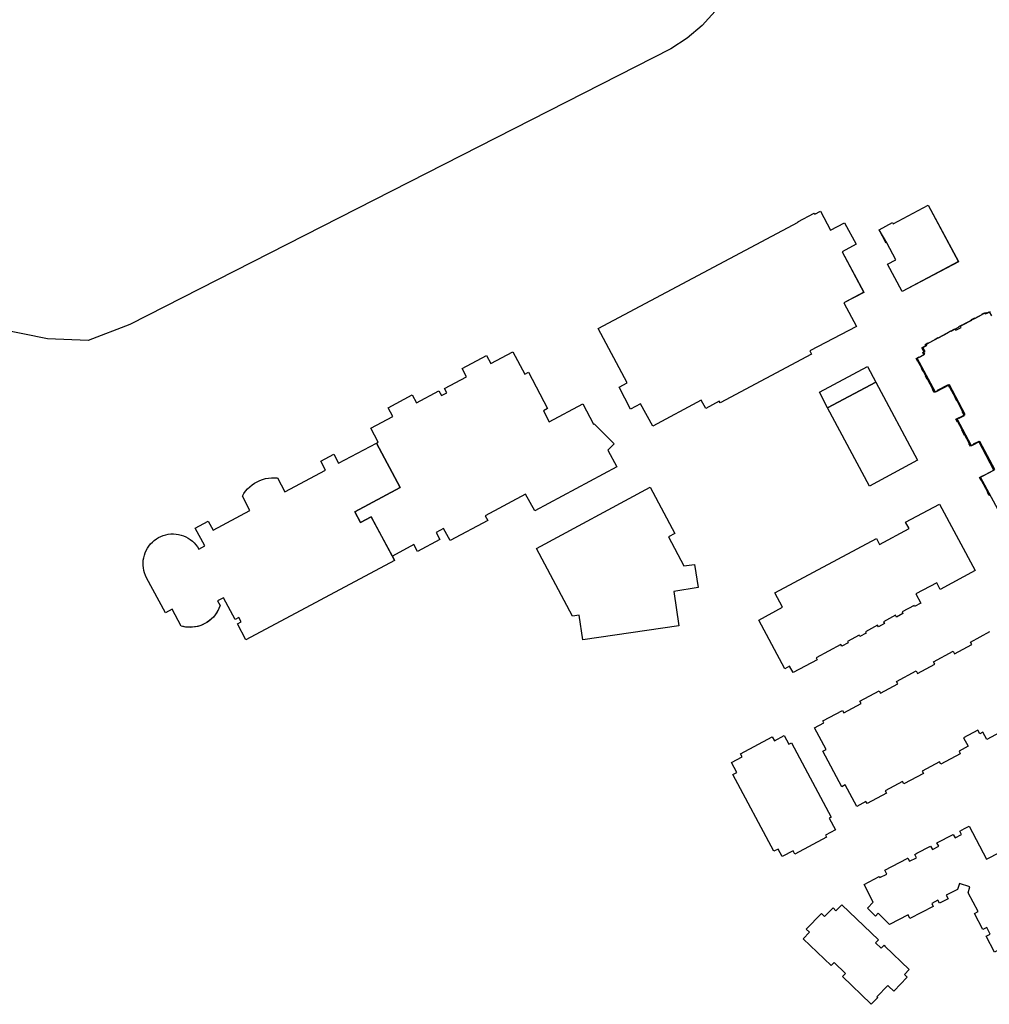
# Model space of a CAD drawing. Header units: inches. Extents: x 480978 to 483416, y 5454526 to 5457823.
# Tile 8 of 53: x 482496 to 482844, y 5455567 to 5455920. Entities that reach past the tile are written whole.
import ezdxf

# ---------------------------------------------------------------- set-up
doc = ezdxf.new("R2010")
doc.units = ezdxf.units.IN
doc.header["$MEASUREMENT"] = 0
for name, color, linetype in [('ubcv_building_records', 10, 'Continuous'), ('ubcv_buildings', 10, 'Continuous'), ('ubcv_buildings_uc', 10, 'Continuous'), ('ubcv_subbuildings', 10, 'Continuous')]:
    doc.layers.add(name, color=color, linetype=linetype)

# ---------------------------------------------------------------- blocks, each defined once
blk = doc.blocks.new('ubcv_buildings_cad_ACAD_1_FMEBLOCK4')
at = {"layer": 'ubcv_buildings_uc'}
for points in [[(16.01, 31.94), (22.21, 20.05), (27.06, 22.56), (28.45, 19.92), (29.83, 20.69), (32.91, 14.78), (31.55, 14.07), (32.68, 11.93), (34.03, 12.63), (38.51, 4.04), (37.22, 3.37), (38.47, 1.01), (39.74, 1.67), (40.17, 0.86), (43.57, -5.68), (37.82, -8.68), (37.69, -8.4), (35.55, -9.51), (35.69, -9.79), (35.75, -9.92), (36.17, -10.73), (27.77, -15.2), (26.37, -12.52), (25.07, -13.19), (22.1, -7.49), (23.48, -6.79), (22.24, -4.37), (20.86, -5.1), (17.88, 0.62), (19.19, 1.3), (15.62, 7.97), (16.25, 10.19), (12.45, 11.35), (11.73, 9.26), (7.69, 7.14), (8.38, 5.89), (5.34, 4.32), (4.76, 5.43), (2.51, 4.26), (3.06, 3.15), (-5.27, -1.15), (-5.9, 0.08), (-12.64, -3.33), (-16.64, 0.7), (-17.68, -0.36), (-20.57, 2.5), (-18.43, 4.66), (-21.73, 11.03), (-16.29, 13.88), (-16.08, 13.48), (-13.57, 14.73), (-14.33, 16.18), (-6.31, 20.35), (-6.15, 20.43), (-6.01, 20.5), (-5.4, 19.32), (-2.95, 20.59), (-3.56, 21.78), (-2.76, 22.2), (2.14, 24.74), (2.77, 23.53), (5.03, 24.7), (4.4, 25.91), (10.27, 28.96), (10.92, 27.73), (13.23, 28.92), (12.58, 30.16), (14.3, 31.05)], [(-29.67, 3.78), (-16.58, -8.85), (-17.59, -9.9), (-15.61, -11.82), (-14.59, -10.76), (-14.27, -11.07), (-5.55, -19.49), (-7.27, -21.27), (-6.29, -22.23), (-6.37, -22.31), (-10.96, -27.07), (-11.12, -27.24), (-12.95, -25.48), (-13.24, -25.19), (-17.16, -29.24), (-16.86, -29.53), (-19.19, -31.94), (-19.3, -31.83), (-29.46, -22.03), (-29.53, -21.96), (-28.45, -20.84), (-32.5, -16.94), (-33.57, -18.06), (-43.57, -8.41), (-41.38, -6.13), (-42.48, -5.06), (-37.01, 0.6), (-35.93, -0.44), (-32.89, 2.7), (-31.82, 1.63)]]:
    blk.add_lwpolyline(points, close=True, dxfattribs=at)
blk = doc.blocks.new('ubcv_buildings_cad_ACAD_1_FMEBLOCK41')
at = {"layer": 'ubcv_building_records'}
for points in [[(42.75, 26.7), (37.72, 24.01), (45.5, 9.44), (38.34, 5.63), (42.89, -2.76), (26.19, -11.57), (26.78, -12.68), (-6.06, -30.21), (-6.38, -29.62), (-11.21, -32.2), (-12.79, -29.24), (-30.2, -38.54), (-34.56, -30.51), (-38.18, -32.39), (-42.31, -24.56), (-39.42, -23), (-49.79, -3.55), (21.99, 34.55), (21.89, 34.73), (27.71, 37.84), (27.92, 37.44), (29.97, 38.54), (33.61, 31.72), (38.64, 34.41)], [(49.79, -22.75), (32.52, -31.94), (29.62, -26.41), (46.82, -17.17)]]:
    blk.add_lwpolyline(points, close=True, dxfattribs=at)
blk = doc.blocks.new('ubcv_buildings_cad_ACAD_1_FMEBLOCK76')
at = {"layer": 'ubcv_buildings'}
for points in [[(41.23, 32.93), (53.79, 39.63), (64.62, 19.34), (44.46, 8.65), (39.19, 18.44), (42.21, 20.04), (38.98, 26.09), (36.15, 30.77), (41, 33.36)], [(27.93, 25.6), (22.9, 22.92), (30.67, 8.35), (23.52, 4.53), (28.07, -3.86), (11.37, -12.67), (11.95, -13.77), (-20.89, -31.3), (-21.2, -30.71), (-26.04, -33.29), (-27.61, -30.33), (-45.03, -39.63), (-49.38, -31.61), (-53.01, -33.49), (-57.13, -25.66), (-54.24, -24.09), (-64.62, -4.65), (7.16, 33.45), (7.07, 33.64), (12.89, 36.74), (13.1, 36.35), (15.15, 37.44), (18.78, 30.63), (23.81, 33.31)], [(14.79, -27.5), (32, -18.26), (34.97, -23.85), (17.69, -33.03)]]:
    blk.add_lwpolyline(points, close=True, dxfattribs=at)

msp = doc.modelspace()

# ---------------------------------------------------------------- linework, layer by layer
at = {"layer": 'ubcv_building_records'}
for points in [[(482747.12, 5455924.14), (482741.31, 5455917.77), (482736, 5455913.29), (482730.04, 5455909.44), (482536.05, 5455810.57), (482521.01, 5455804.94), (482506.45, 5455805.49), (482489.24, 5455808.9), (482478.68, 5455812.33), (482467.83, 5455817.06), (482455.97, 5455824.05), (482447.48, 5455830.38), (482439.47, 5455837.71), (482431.54, 5455846.75), (482424.33, 5455856.51), (482418.87, 5455864.76), (482408.17, 5455882.4), (482223.12, 5456227.74)], [(482844.39, 5455749.4), (482844.25, 5455749.33), (482843.66, 5455750.44), (482843.8, 5455750.51), (482841.54, 5455754.74), (482841.41, 5455754.67), (482840.8, 5455755.81), (482841.84, 5455756.37), (482841.91, 5455756.24), (482846, 5455758.42), (482840.52, 5455768.71), (482838.57, 5455767.68), (482838.65, 5455767.54), (482837.55, 5455766.96), (482836.99, 5455768), (482837.13, 5455768.07), (482835.6, 5455770.94), (482835.46, 5455770.87), (482834.47, 5455772.73), (482834.6, 5455772.8), (482833.07, 5455775.67), (482832.94, 5455775.6), (482832.38, 5455776.64), (482833.48, 5455777.22), (482833.55, 5455777.09), (482835.38, 5455778.04), (482834.62, 5455779.44), (482834.75, 5455779.51), (482832.78, 5455783.21), (482832.65, 5455783.14), (482832.04, 5455784.28), (482832.17, 5455784.35), (482830.2, 5455788.05), (482830.07, 5455787.98), (482829.52, 5455789.01), (482825.64, 5455786.94), (482825.71, 5455786.81), (482824.59, 5455786.21), (482823.97, 5455787.36), (482824.11, 5455787.44), (482822.21, 5455791), (482822.07, 5455790.93), (482821.48, 5455792.04), (482821.62, 5455792.11), (482820.72, 5455793.78), (482820.59, 5455793.71), (482819.97, 5455794.86), (482820.11, 5455794.93), (482818.74, 5455797.5), (482818.61, 5455797.43), (482818.06, 5455798.45), (482819.18, 5455799.05), (482819.25, 5455798.91), (482820.87, 5455799.77), (482820.46, 5455800.54), (482820.9, 5455800.78), (482820.12, 5455802.26), (482821.57, 5455803.04), (482821.34, 5455803.48), (482822.33, 5455804.01), (482822.4, 5455803.87), (482824.96, 5455805.23), (482824.89, 5455805.37), (482826.01, 5455805.97), (482826.08, 5455805.83), (482829.49, 5455807.65), (482829.41, 5455807.78), (482830.54, 5455808.38), (482830.61, 5455808.25), (482833.53, 5455809.81), (482833.46, 5455809.94), (482834.58, 5455810.54), (482834.65, 5455810.4), (482838.06, 5455812.22), (482837.99, 5455812.36), (482839.11, 5455812.95), (482839.18, 5455812.82), (482841.74, 5455814.18), (482841.67, 5455814.32), (482842.65, 5455814.84), (482842.89, 5455814.41), (482844.34, 5455815.2), (482845.12, 5455813.73)], [(482863.91, 5455672.8), (482843.47, 5455661.84), (482842.04, 5455664.48), (482840.91, 5455663.88), (482840.22, 5455665.18), (482835.13, 5455662.47), (482836.77, 5455659.4), (482833.48, 5455657.59), (482833.92, 5455656.7), (482826.93, 5455652.96), (482826.46, 5455653.84), (482820.24, 5455650.52), (482820.71, 5455649.64), (482813.7, 5455645.9), (482813.23, 5455646.78), (482807.01, 5455643.46), (482807.48, 5455642.58), (482800.46, 5455638.84), (482800.08, 5455639.56), (482796.76, 5455637.78), (482792.64, 5455645.52), (482791.38, 5455644.85), (482784.57, 5455657.63), (482785.81, 5455658.29), (482781.68, 5455666.04), (482785, 5455667.81), (482784.62, 5455668.52), (482791.64, 5455672.26), (482792.1, 5455671.39), (482798.32, 5455674.71), (482797.85, 5455675.58), (482804.87, 5455679.32), (482805.33, 5455678.45), (482811.55, 5455681.77), (482811.09, 5455682.64), (482818.1, 5455686.39), (482818.57, 5455685.52), (482824.78, 5455688.84), (482824.32, 5455689.71), (482831.33, 5455693.45), (482831.8, 5455692.58), (482838.02, 5455695.9), (482837.55, 5455696.77), (482844.57, 5455700.51)]]:
    msp.add_lwpolyline(points, dxfattribs=at)
for points in [[(482804.77, 5455844.58), (482809.63, 5455847.17), (482809.86, 5455846.73), (482822.42, 5455853.43), (482833.24, 5455833.15), (482813.08, 5455822.46), (482807.82, 5455832.24), (482810.84, 5455833.85), (482807.61, 5455839.89), (482807.35, 5455839.76)], [(482630.17, 5455727.57), (482622.62, 5455741.71), (482618.74, 5455739.64), (482616.69, 5455743.49), (482632.96, 5455752.17), (482624.45, 5455768.11), (482625.1, 5455768.46), (482622.43, 5455773.48), (482630.33, 5455777.69), (482628.7, 5455780.75), (482637.34, 5455785.36), (482638.86, 5455782.51), (482646.87, 5455786.79), (482647.77, 5455785.11), (482649.69, 5455786.14), (482648.87, 5455787.67), (482656.79, 5455791.9), (482655.2, 5455794.89), (482663.93, 5455799.55), (482665.52, 5455796.58), (482673.44, 5455800.81), (482677.7, 5455792.81), (482679.04, 5455793.53), (482685.89, 5455780.54), (482684.37, 5455779.68), (482686.47, 5455775.73), (482698.53, 5455782.16), (482702.39, 5455774.92), (482702.63, 5455775.01), (482709.73, 5455767.84), (482707.44, 5455765.52), (482710.76, 5455759.57), (482681.28, 5455743.84), (482677.98, 5455749.74), (482663.53, 5455742.03), (482664.42, 5455740.35), (482650.9, 5455733.13), (482648.57, 5455737.49), (482645.89, 5455736.06), (482647.25, 5455733.51), (482639.25, 5455729.23), (482637.89, 5455731.69)], [(482786.32, 5455780.77), (482803.59, 5455789.96), (482818.56, 5455761.92), (482801.3, 5455752.71)], [(482573.73, 5455704.88), (482569.57, 5455712.67), (482567.49, 5455711.56), (482568.37, 5455709.92), (482567.93, 5455708.76), (482567.45, 5455707.77), (482566.91, 5455706.93), (482566.07, 5455705.83), (482565.27, 5455705.06), (482565.05, 5455704.85), (482564.21, 5455704.18), (482563.66, 5455703.8), (482562.91, 5455703.36), (482561.42, 5455702.7), (482560.37, 5455702.38), (482559.5, 5455702.19), (482558.46, 5455702.06), (482557.78, 5455702.03), (482556.98, 5455702.05), (482556.11, 5455702.12), (482555.22, 5455702.28), (482554.43, 5455702.47), (482551.2, 5455708.53), (482548.74, 5455707.22), (482542.01, 5455719.82), (482541.61, 5455720.66), (482541.29, 5455721.52), (482541.03, 5455722.41), (482540.86, 5455723.32), (482540.77, 5455724.25), (482540.76, 5455725.17), (482540.83, 5455726.09), (482540.97, 5455727.01), (482541.2, 5455727.91), (482541.5, 5455728.78), (482541.88, 5455729.63), (482542.33, 5455730.44), (482542.84, 5455731.2), (482543.43, 5455731.92), (482544.07, 5455732.59), (482544.77, 5455733.2), (482545.51, 5455733.75), (482546.31, 5455734.22), (482547.14, 5455734.63), (482548, 5455734.97), (482548.89, 5455735.23), (482549.8, 5455735.41), (482550.72, 5455735.51), (482551.64, 5455735.54), (482552.57, 5455735.48), (482553.48, 5455735.34), (482554.38, 5455735.12), (482555.26, 5455734.83), (482556.11, 5455734.46), (482556.92, 5455734.02), (482557.7, 5455733.51), (482558.42, 5455732.94), (482559.1, 5455732.3), (482559.71, 5455731.61), (482560.27, 5455730.87), (482560.76, 5455730.08), (482562.89, 5455731.22), (482559.46, 5455737.64), (482564.14, 5455740.13), (482565.88, 5455736.87), (482579.08, 5455743.91), (482576.37, 5455749.04), (482576.92, 5455749.97), (482577.54, 5455750.84), (482578.24, 5455751.65), (482579.01, 5455752.41), (482579.83, 5455753.1), (482580.72, 5455753.71), (482581.65, 5455754.25), (482582.62, 5455754.71), (482583.63, 5455755.08), (482584.66, 5455755.37), (482585.72, 5455755.57), (482586.79, 5455755.68), (482587.86, 5455755.7), (482588.93, 5455755.63), (482591.62, 5455750.6), (482606.2, 5455758.39), (482604.46, 5455761.65), (482609.13, 5455764.15), (482610.88, 5455760.87), (482624.45, 5455768.11), (482632.96, 5455752.17), (482616.69, 5455743.49), (482618.74, 5455739.64), (482622.62, 5455741.71), (482630.99, 5455726.04), (482577.64, 5455697.56), (482574.59, 5455703.27), (482575.91, 5455703.98), (482575.06, 5455705.58)], [(482722.67, 5455752.3), (482731.55, 5455735.63), (482729.24, 5455734.45), (482734.79, 5455724.1), (482738.62, 5455724.62), (482739.89, 5455716.28), (482731.21, 5455714.91), (482732.96, 5455702.58), (482698.52, 5455697.61), (482697.19, 5455706.4), (482694.82, 5455706.07), (482681.83, 5455730.29)], [(482773.94, 5455685.8), (482772.71, 5455688.13), (482770.99, 5455687.21), (482761.6, 5455704.66), (482770.14, 5455709.25), (482767.34, 5455714.45), (482803.83, 5455733.87), (482804.94, 5455731.75), (482815.53, 5455737.42), (482814.3, 5455739.74), (482826.45, 5455746.25), (482839.23, 5455722.38), (482826.68, 5455715.65), (482825.45, 5455718.04), (482817.98, 5455714.1), (482819.8, 5455710.69), (482817.55, 5455709.48), (482817.36, 5455709.85), (482813.07, 5455707.54), (482813.37, 5455706.99), (482811.01, 5455705.72), (482810.69, 5455706.35), (482806.39, 5455704.04), (482806.72, 5455703.42), (482804.54, 5455702.25), (482804.24, 5455702.78), (482799.95, 5455700.47), (482800.21, 5455699.97), (482797.94, 5455698.76), (482797.68, 5455699.2), (482793.45, 5455696.94), (482793.72, 5455696.43), (482791.47, 5455695.23), (482791.12, 5455695.87), (482782.21, 5455691.09), (482782.57, 5455690.41)], [(482755.67, 5455655.62), (482755.08, 5455656.73), (482766.41, 5455662.81), (482767.23, 5455661.37), (482770.75, 5455663.26), (482772.41, 5455660.14), (482773.38, 5455660.65), (482787.62, 5455634.02), (482786.9, 5455633.64), (482789.16, 5455629.41), (482785.61, 5455627.5), (482785.97, 5455626.83), (482774.57, 5455620.72), (482773.91, 5455621.95), (482770.04, 5455619.87), (482768.6, 5455622.55), (482767.09, 5455621.74), (482752.27, 5455649.22), (482753.79, 5455650.03), (482751.88, 5455653.59)]]:
    msp.add_lwpolyline(points, close=True, dxfattribs=at)
at = {"layer": 'ubcv_buildings'}
for points in [[(482848.18, 5455742.89), (482841.21, 5455755.93), (482846.34, 5455758.68), (482840.99, 5455768.7), (482837.96, 5455767.07), (482832.78, 5455776.75), (482835.7, 5455778.32), (482830, 5455789.01), (482825, 5455786.33), (482818.47, 5455798.56), (482821.2, 5455800.03), (482820.87, 5455800.66), (482821.31, 5455800.9), (482820.53, 5455802.37), (482821.98, 5455803.16), (482821.75, 5455803.59), (482832, 5455809.08), (482832.29, 5455808.53), (482834.25, 5455809.58), (482833.96, 5455810.13), (482843.06, 5455814.96), (482843.3, 5455814.52), (482844.75, 5455815.31)], [(482863.91, 5455672.8), (482843.47, 5455661.84), (482842.04, 5455664.48), (482840.91, 5455663.88), (482840.22, 5455665.18), (482835.13, 5455662.47), (482836.77, 5455659.4), (482833.48, 5455657.59), (482833.92, 5455656.7), (482826.93, 5455652.96), (482826.46, 5455653.84), (482820.24, 5455650.52), (482820.71, 5455649.64), (482813.7, 5455645.9), (482813.23, 5455646.78), (482807.01, 5455643.46), (482807.48, 5455642.58), (482800.46, 5455638.84), (482800.08, 5455639.56), (482796.76, 5455637.78), (482792.64, 5455645.52), (482791.38, 5455644.85), (482784.57, 5455657.63), (482785.81, 5455658.29), (482781.68, 5455666.04), (482785, 5455667.81), (482784.62, 5455668.52), (482791.64, 5455672.26), (482792.1, 5455671.39), (482798.32, 5455674.71), (482797.85, 5455675.58), (482804.87, 5455679.32), (482805.33, 5455678.45), (482811.55, 5455681.77), (482811.09, 5455682.64), (482818.1, 5455686.39), (482818.57, 5455685.52), (482824.78, 5455688.84), (482824.32, 5455689.71), (482831.33, 5455693.45), (482831.8, 5455692.58), (482838.02, 5455695.9), (482837.55, 5455696.77), (482844.57, 5455700.51)]]:
    msp.add_lwpolyline(points, dxfattribs=at)
for points in [[(482624.45, 5455768.11), (482625.1, 5455768.46), (482622.43, 5455773.48), (482630.33, 5455777.69), (482628.7, 5455780.75), (482637.34, 5455785.36), (482638.86, 5455782.51), (482646.87, 5455786.79), (482647.77, 5455785.11), (482649.69, 5455786.14), (482648.87, 5455787.67), (482656.79, 5455791.9), (482655.2, 5455794.89), (482663.93, 5455799.55), (482665.52, 5455796.58), (482673.44, 5455800.81), (482677.7, 5455792.81), (482679.04, 5455793.53), (482685.89, 5455780.54), (482684.37, 5455779.68), (482686.47, 5455775.73), (482698.53, 5455782.16), (482702.39, 5455774.92), (482702.63, 5455775.01), (482709.73, 5455767.84), (482707.44, 5455765.52), (482710.76, 5455759.57), (482681.28, 5455743.84), (482677.98, 5455749.74), (482663.53, 5455742.03), (482664.42, 5455740.35), (482650.9, 5455733.13), (482648.57, 5455737.49), (482645.89, 5455736.06), (482647.25, 5455733.51), (482639.25, 5455729.23), (482637.89, 5455731.69), (482630.17, 5455727.57), (482630.99, 5455726.04), (482577.64, 5455697.56), (482574.59, 5455703.27), (482575.91, 5455703.98), (482575.06, 5455705.58), (482573.73, 5455704.88), (482569.57, 5455712.67), (482567.49, 5455711.56), (482568.37, 5455709.92), (482568.03, 5455709.01), (482567.62, 5455708.13), (482567.13, 5455707.29), (482566.58, 5455706.49), (482565.96, 5455705.74), (482565.27, 5455705.05), (482564.53, 5455704.43), (482563.74, 5455703.86), (482562.91, 5455703.37), (482562.03, 5455702.95), (482561.13, 5455702.61), (482560.19, 5455702.34), (482559.24, 5455702.16), (482558.27, 5455702.05), (482557.3, 5455702.04), (482556.34, 5455702.1), (482555.38, 5455702.25), (482554.43, 5455702.47), (482551.2, 5455708.53), (482548.74, 5455707.22), (482542.01, 5455719.82), (482541.61, 5455720.66), (482541.29, 5455721.52), (482541.04, 5455722.41), (482540.86, 5455723.32), (482540.77, 5455724.25), (482540.76, 5455725.17), (482540.83, 5455726.09), (482540.97, 5455727.01), (482541.2, 5455727.91), (482541.5, 5455728.78), (482541.88, 5455729.63), (482542.33, 5455730.44), (482542.85, 5455731.2), (482543.43, 5455731.92), (482544.07, 5455732.59), (482544.77, 5455733.2), (482545.52, 5455733.75), (482546.31, 5455734.23), (482547.14, 5455734.63), (482548, 5455734.97), (482548.89, 5455735.23), (482549.8, 5455735.41), (482550.72, 5455735.51), (482551.64, 5455735.54), (482552.57, 5455735.48), (482553.48, 5455735.34), (482554.38, 5455735.12), (482555.26, 5455734.83), (482556.11, 5455734.46), (482556.92, 5455734.02), (482557.7, 5455733.51), (482558.42, 5455732.94), (482559.1, 5455732.3), (482559.71, 5455731.61), (482560.27, 5455730.87), (482560.76, 5455730.08), (482562.89, 5455731.22), (482559.46, 5455737.64), (482564.14, 5455740.13), (482565.88, 5455736.87), (482579.08, 5455743.91), (482576.37, 5455749.04), (482576.92, 5455749.97), (482577.54, 5455750.84), (482578.24, 5455751.65), (482579.01, 5455752.41), (482579.83, 5455753.1), (482580.72, 5455753.71), (482581.65, 5455754.25), (482582.62, 5455754.71), (482583.63, 5455755.08), (482584.66, 5455755.37), (482585.72, 5455755.57), (482586.79, 5455755.68), (482587.86, 5455755.7), (482588.93, 5455755.63), (482591.62, 5455750.6), (482606.2, 5455758.39), (482604.46, 5455761.65), (482609.13, 5455764.15), (482610.88, 5455760.87)], [(482786.32, 5455780.77), (482803.59, 5455789.96), (482818.56, 5455761.92), (482801.3, 5455752.71)], [(482722.67, 5455752.3), (482731.55, 5455735.63), (482729.24, 5455734.45), (482734.79, 5455724.1), (482738.62, 5455724.62), (482739.89, 5455716.28), (482731.21, 5455714.91), (482732.96, 5455702.58), (482698.52, 5455697.61), (482697.19, 5455706.4), (482694.82, 5455706.07), (482681.83, 5455730.29)], [(482773.94, 5455685.8), (482772.71, 5455688.13), (482770.99, 5455687.21), (482761.6, 5455704.66), (482770.14, 5455709.25), (482767.34, 5455714.45), (482803.83, 5455733.87), (482804.94, 5455731.75), (482815.53, 5455737.42), (482814.3, 5455739.74), (482826.45, 5455746.25), (482839.23, 5455722.38), (482826.68, 5455715.65), (482825.45, 5455718.04), (482817.98, 5455714.1), (482819.8, 5455710.69), (482817.55, 5455709.48), (482817.36, 5455709.85), (482813.07, 5455707.54), (482813.37, 5455706.99), (482811.01, 5455705.72), (482810.69, 5455706.35), (482806.39, 5455704.04), (482806.72, 5455703.42), (482804.54, 5455702.25), (482804.24, 5455702.78), (482799.95, 5455700.47), (482800.21, 5455699.97), (482797.94, 5455698.76), (482797.68, 5455699.2), (482793.45, 5455696.94), (482793.72, 5455696.43), (482791.47, 5455695.23), (482791.12, 5455695.87), (482782.21, 5455691.09), (482782.57, 5455690.41)], [(482755.67, 5455655.62), (482755.08, 5455656.73), (482766.41, 5455662.81), (482767.23, 5455661.37), (482770.75, 5455663.26), (482772.41, 5455660.14), (482773.38, 5455660.65), (482787.62, 5455634.02), (482786.9, 5455633.64), (482789.16, 5455629.41), (482785.61, 5455627.5), (482785.97, 5455626.83), (482774.57, 5455620.72), (482773.91, 5455621.95), (482770.04, 5455619.87), (482768.6, 5455622.55), (482767.09, 5455621.74), (482752.27, 5455649.22), (482753.79, 5455650.03), (482751.88, 5455653.59)]]:
    msp.add_lwpolyline(points, close=True, dxfattribs=at)
at = {"layer": 'ubcv_subbuildings'}
for points in [[(482796.55, 5455839.41), (482791.52, 5455836.72), (482799.3, 5455822.16), (482792.14, 5455818.34), (482796.7, 5455809.95), (482779.99, 5455801.14), (482780.58, 5455800.03), (482747.74, 5455782.5), (482747.42, 5455783.09), (482742.59, 5455780.51), (482741.01, 5455783.47), (482723.6, 5455774.18), (482719.24, 5455782.2), (482715.62, 5455780.32), (482711.49, 5455788.15), (482714.38, 5455789.71), (482704.01, 5455809.16), (482775.79, 5455847.26), (482775.69, 5455847.44), (482781.51, 5455850.55), (482781.72, 5455850.15), (482783.77, 5455851.25), (482787.41, 5455844.43), (482792.44, 5455847.12)], [(482804.77, 5455844.58), (482809.63, 5455847.17), (482809.86, 5455846.73), (482822.42, 5455853.43), (482833.24, 5455833.15), (482813.08, 5455822.46), (482807.82, 5455832.24), (482810.84, 5455833.85), (482807.61, 5455839.89), (482807.35, 5455839.76)], [(482803.59, 5455789.96), (482786.32, 5455780.77), (482783.42, 5455786.3), (482800.62, 5455795.54)]]:
    msp.add_lwpolyline(points, close=True, dxfattribs=at)

# ---------------------------------------------------------------- block references
at = {"layer": 'ubcv_building_records'}
msp.add_blockref('ubcv_buildings_cad_ACAD_1_FMEBLOCK41', (482753.8, 5455812.71), dxfattribs=at)
at = {"layer": 'ubcv_buildings'}
msp.add_blockref('ubcv_buildings_cad_ACAD_1_FMEBLOCK76', (482768.63, 5455813.8), dxfattribs=at)
at = {"layer": 'ubcv_buildings_uc'}
msp.add_blockref('ubcv_buildings_cad_ACAD_1_FMEBLOCK4', (482821.15, 5455598.82), dxfattribs=at)

doc.saveas('drawing.dxf')
